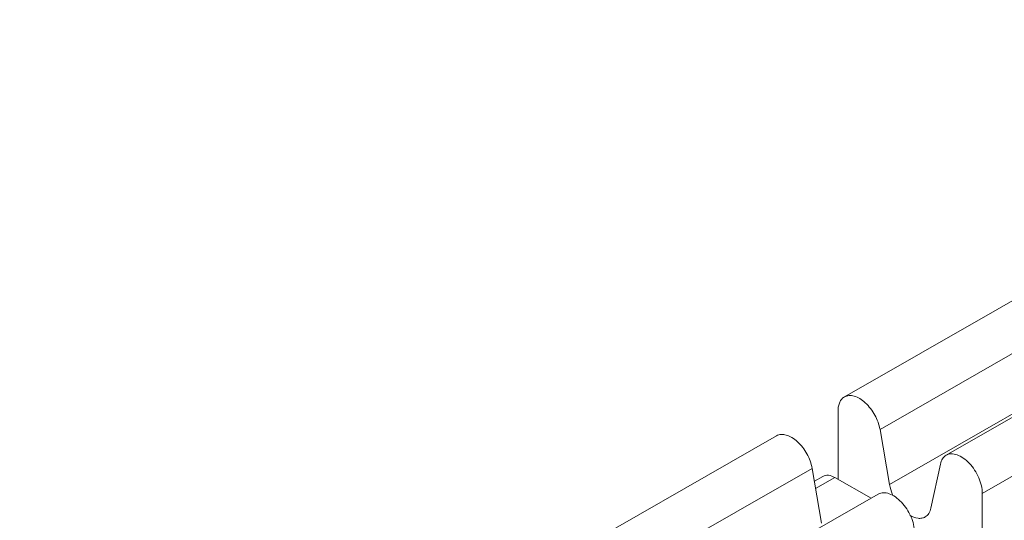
# Model space of a CAD drawing. Header units: centimetres. Extents: x -24.5 to 49.7, y -16.6 to 18.4.
# Tile 76 of 248: x -12.695 to -12.118, y -8.461 to -8.167. Entities that reach past the tile are written whole.
import ezdxf

# ---------------------------------------------------------------- set-up
doc = ezdxf.new("R2010")
doc.units = ezdxf.units.CM
doc.header["$MEASUREMENT"] = 0
doc.layers.add('layer 1', color=7, linetype='Continuous')

msp = doc.modelspace()

# ---------------------------------------------------------------- linework, layer by layer
at = {"layer": 'layer 1', "color": 1, "lineweight": 0}
msp.add_open_spline([(24.98821, 18.39808), (24.98821, 18.39808), (24.98821, -16.60193), (24.98821, -16.60193), (24.98821, -16.60193), (-24.51772, -16.60193), (-24.51772, -16.60193), (-24.51772, -16.60193), (-24.51772, 18.39808), (-24.51772, 18.39808), (-24.51772, 18.39808), (24.98821, 18.39808), (24.98821, 18.39808)], degree=3, knots=[0, 0, 0, 0, 0.25, 0.25, 0.25, 0.5, 0.5, 0.5, 0.75, 0.75, 0.75, 1, 1, 1, 1], dxfattribs=at)
at = {"layer": 'layer 1', "color": 5, "lineweight": 0}
msp.add_open_spline([(-23.26688, 17.18067), (-23.26688, 17.18067), (-23.26688, -15.60944), (-23.26688, -15.60944), (-23.26688, -15.60944), (23.98644, -15.60944), (23.98644, -15.60944)], degree=3, knots=[0, 0, 0, 0, 0.5, 0.5, 0.5, 1, 1, 1, 1], dxfattribs=at)
at = {"layer": 'layer 1', "lineweight": 9}
for points in [[(-15.1136, -11.88825), (-15.1136, -11.88825), (-7.7056, -7.63919), (-7.7056, -7.63919)], [(-7.69027, -7.64798), (-7.69027, -7.64798), (-15.09828, -11.89705), (-15.09828, -11.89705)], [(-15.01708, -11.94361), (-15.01708, -11.94361), (-7.61107, -7.6957), (-7.61107, -7.6957)], [(-7.57273, -7.75186), (-7.57273, -7.75186), (-14.96955, -11.9945), (-14.96955, -11.9945)], [(-14.93426, -12.08187), (-14.93426, -12.08187), (-7.53905, -7.84015), (-7.53905, -7.84015)], [(-14.9151, -12.1313), (-14.9151, -12.1313), (-7.52411, -7.89201), (-7.52411, -7.89201)], [(-14.88686, -12.20355), (-14.88686, -12.20355), (-7.54291, -7.99124), (-7.54291, -7.99124)], [(-7.53917, -8.00091), (-7.53917, -8.00091), (-14.88585, -12.2148), (-14.88585, -12.2148)], [(-14.88518, -12.22255), (-14.88518, -12.22255), (-7.53658, -8.00757), (-7.53658, -8.00757)], [(-14.88501, -12.22285), (-14.88501, -12.22285), (-7.53646, -8.0079), (-7.53646, -8.0079)], [(-12.42393, -9.02486), (-12.42393, -9.02486), (-10.67985, -8.02449), (-10.67985, -8.02449)], [(-10.66991, -8.0417), (-10.66991, -8.0417), (-12.41399, -9.04207), (-12.41399, -9.04207)], [(-14.81265, -12.49002), (-14.81265, -12.49002), (-7.43858, -8.26043), (-7.43858, -8.26043)], [(-14.88093, -12.56483), (-14.88093, -12.56483), (-7.42727, -8.28959), (-7.42727, -8.28959)], [(-7.42702, -8.29024), (-7.42702, -8.29024), (-14.88068, -12.56548), (-14.88068, -12.56548)], [(-14.87955, -12.56837), (-14.87955, -12.56837), (-7.4259, -8.29313), (-7.4259, -8.29313)], [(-7.42438, -8.29707), (-7.42438, -8.29707), (-14.87803, -12.5723), (-14.87803, -12.5723)], [(-12.21155, -8.38852), (-12.21155, -8.38852), (-12.07739, -8.31158), (-12.07739, -8.31158)], [(-14.86912, -12.59635), (-14.86912, -12.59635), (-7.41513, -8.32092), (-7.41513, -8.32092)], [(-7.40988, -8.33449), (-7.40988, -8.33449), (-14.86196, -12.60882), (-14.86196, -12.60882)], [(-12.05653, -8.33066), (-12.05653, -8.33066), (-12.19068, -8.40761), (-12.19068, -8.40761)], [(-12.15193, -8.42272), (-12.15193, -8.42272), (-12.01777, -8.34578), (-12.01777, -8.34578)], [(-12.18512, -8.43984), (-12.18512, -8.43984), (-12.05097, -8.36289), (-12.05097, -8.36289)], [(-11.9966, -8.36814), (-11.9966, -8.36814), (-12.13076, -8.44509), (-12.13076, -8.44509)], [(-12.21523, -8.43691), (-12.21523, -8.43691), (-12.21523, -8.39664), (-12.21523, -8.39664)], [(-12.19068, -8.40761), (-12.19068, -8.40761), (-12.18512, -8.43984), (-12.18512, -8.43984)], [(-14.75264, -12.64545), (-14.75264, -12.64545), (-7.37265, -8.41245), (-7.37265, -8.41245)], [(-14.73894, -12.65609), (-14.73894, -12.65609), (-7.3474, -8.41648), (-7.3474, -8.41648)], [(-12.38546, -8.48828), (-12.38546, -8.48828), (-12.2513, -8.41133), (-12.2513, -8.41133)], [(-12.16087, -8.45375), (-12.16087, -8.45375), (-12.15531, -8.4279), (-12.15531, -8.4279)], [(-12.23043, -8.43041), (-12.23043, -8.43041), (-12.36459, -8.50736), (-12.36459, -8.50736)], [(-12.22488, -8.46264), (-12.22488, -8.46264), (-12.23043, -8.43041), (-12.23043, -8.43041)], [(-12.22417, -8.43511), (-12.22417, -8.43511), (-12.22913, -8.43797), (-12.22913, -8.43797)], [(-12.21717, -8.43579), (-12.21717, -8.43579), (-12.2284, -8.44223), (-12.2284, -8.44223)], [(-12.19594, -8.44797), (-12.19594, -8.44797), (-12.21717, -8.43579), (-12.21717, -8.43579)], [(-7.30843, -8.44359), (-7.30843, -8.44359), (-14.70852, -12.68811), (-14.70852, -12.68811)], [(-12.13076, -8.44509), (-12.13076, -8.44509), (-12.13076, -8.48608), (-12.13076, -8.48608)], [(-12.32584, -8.52248), (-12.32584, -8.52248), (-12.19168, -8.44553), (-12.19168, -8.44553)]]:
    msp.add_open_spline(points, degree=3, dxfattribs=at)
for points, knots in [([(-12.21155, -8.38853), (-12.21076, -8.38807), (-12.20984, -8.38781), (-12.20892, -8.38773), (-12.20788, -8.38765), (-12.20684, -8.38779), (-12.20585, -8.38807), (-12.20469, -8.3884), (-12.2036, -8.3889), (-12.20257, -8.38951), (-12.2014, -8.39022), (-12.20032, -8.39105), (-12.1993, -8.39197), (-12.19707, -8.39402), (-12.19521, -8.39647), (-12.19374, -8.39915), (-12.19228, -8.40179), (-12.19119, -8.40465), (-12.19068, -8.40761)], [0, 0, 0, 0, 0.166667, 0.166667, 0.166667, 0.333333, 0.333333, 0.333333, 0.5, 0.5, 0.5, 0.666667, 0.666667, 0.666667, 0.833333, 0.833333, 0.833333, 1, 1, 1, 1]), ([(-12.21523, -8.39664), (-12.21523, -8.39574), (-12.21516, -8.39484), (-12.215, -8.39396), (-12.21484, -8.39317), (-12.21461, -8.39239), (-12.21428, -8.39165), (-12.21398, -8.39099), (-12.2136, -8.39036), (-12.21311, -8.38982), (-12.21267, -8.3893), (-12.21214, -8.38886), (-12.21155, -8.38853)], [0, 0, 0, 0, 0.25, 0.25, 0.25, 0.5, 0.5, 0.5, 0.75, 0.75, 0.75, 1, 1, 1, 1]), ([(-12.23043, -8.43041), (-12.23095, -8.42745), (-12.23203, -8.42459), (-12.23349, -8.42194), (-12.23496, -8.41927), (-12.23681, -8.41681), (-12.23906, -8.41477), (-12.24007, -8.41385), (-12.24115, -8.41301), (-12.24232, -8.41232), (-12.24335, -8.41171), (-12.24445, -8.41119), (-12.2456, -8.41087), (-12.2466, -8.41059), (-12.24764, -8.41045), (-12.24867, -8.41053), (-12.24959, -8.41061), (-12.25051, -8.41087), (-12.2513, -8.41133)], [0, 0, 0, 0, 0.166667, 0.166667, 0.166667, 0.333333, 0.333333, 0.333333, 0.5, 0.5, 0.5, 0.666667, 0.666667, 0.666667, 0.833333, 0.833333, 0.833333, 1, 1, 1, 1]), ([(-12.15193, -8.42272), (-12.15105, -8.42223), (-12.15002, -8.42196), (-12.149, -8.42192), (-12.14782, -8.42187), (-12.14666, -8.42209), (-12.14557, -8.42248), (-12.14427, -8.42293), (-12.14306, -8.42359), (-12.14193, -8.42437), (-12.14065, -8.42525), (-12.13948, -8.42629), (-12.13841, -8.42743), (-12.13725, -8.42865), (-12.13621, -8.42998), (-12.13529, -8.43139), (-12.13435, -8.43282), (-12.13353, -8.43434), (-12.13285, -8.43591), (-12.1322, -8.43743), (-12.13166, -8.43901), (-12.1313, -8.44062), (-12.13097, -8.44208), (-12.13076, -8.44359), (-12.13076, -8.44509)], [0, 0, 0, 0, 0.125, 0.125, 0.125, 0.25, 0.25, 0.25, 0.375, 0.375, 0.375, 0.5, 0.5, 0.5, 0.625, 0.625, 0.625, 0.75, 0.75, 0.75, 0.875, 0.875, 0.875, 1, 1, 1, 1]), ([(-12.15531, -8.4279), (-12.15508, -8.4268), (-12.15469, -8.42573), (-12.15406, -8.42478), (-12.15352, -8.42395), (-12.15278, -8.42322), (-12.15193, -8.42272)], [0, 0, 0, 0, 0.5, 0.5, 0.5, 1, 1, 1, 1]), ([(-12.21717, -8.43579), (-12.21833, -8.43513), (-12.2196, -8.43461), (-12.22095, -8.43449), (-12.22206, -8.4344), (-12.22322, -8.43457), (-12.22417, -8.43511)], [0, 0, 0, 0, 0.5, 0.5, 0.5, 1, 1, 1, 1]), ([(-12.17051, -8.46789), (-12.17051, -8.46639), (-12.17071, -8.46489), (-12.17105, -8.46342), (-12.17141, -8.4618), (-12.17194, -8.46023), (-12.1726, -8.45872), (-12.17328, -8.45714), (-12.1741, -8.45563), (-12.17504, -8.45419), (-12.17596, -8.45278), (-12.177, -8.45145), (-12.17815, -8.45023), (-12.17923, -8.4491), (-12.1804, -8.44806), (-12.18168, -8.44717), (-12.18281, -8.44639), (-12.18402, -8.44573), (-12.18531, -8.44528), (-12.18642, -8.44489), (-12.18758, -8.44466), (-12.18875, -8.44472), (-12.18977, -8.44476), (-12.1908, -8.44502), (-12.19168, -8.44553)], [0, 0, 0, 0, 0.125, 0.125, 0.125, 0.25, 0.25, 0.25, 0.375, 0.375, 0.375, 0.5, 0.5, 0.5, 0.625, 0.625, 0.625, 0.75, 0.75, 0.75, 0.875, 0.875, 0.875, 1, 1, 1, 1]), ([(-12.18512, -8.43984), (-12.18503, -8.4404), (-12.18491, -8.44096), (-12.18477, -8.44151), (-12.18434, -8.44327), (-12.1837, -8.44499), (-12.18293, -8.44662)], [0, 0, 0, 0, 0.5, 0.5, 0.5, 1, 1, 1, 1]), ([(-12.16426, -8.45892), (-12.1634, -8.45843), (-12.16267, -8.4577), (-12.16212, -8.45687), (-12.1615, -8.45592), (-12.1611, -8.45485), (-12.16087, -8.45375)], [0, 0, 0, 0, 0.5, 0.5, 0.5, 1, 1, 1, 1]), ([(-12.1732, -8.45795), (-12.17172, -8.45882), (-12.17007, -8.4595), (-12.16836, -8.45969), (-12.16763, -8.45976), (-12.16689, -8.45976), (-12.16618, -8.45962), (-12.1655, -8.45949), (-12.16485, -8.45926), (-12.16426, -8.45892)], [0, 0, 0, 0, 0.333333, 0.333333, 0.333333, 0.666667, 0.666667, 0.666667, 1, 1, 1, 1])]:
    msp.add_open_spline(points, degree=3, knots=knots, dxfattribs=at)

doc.saveas('drawing.dxf')
